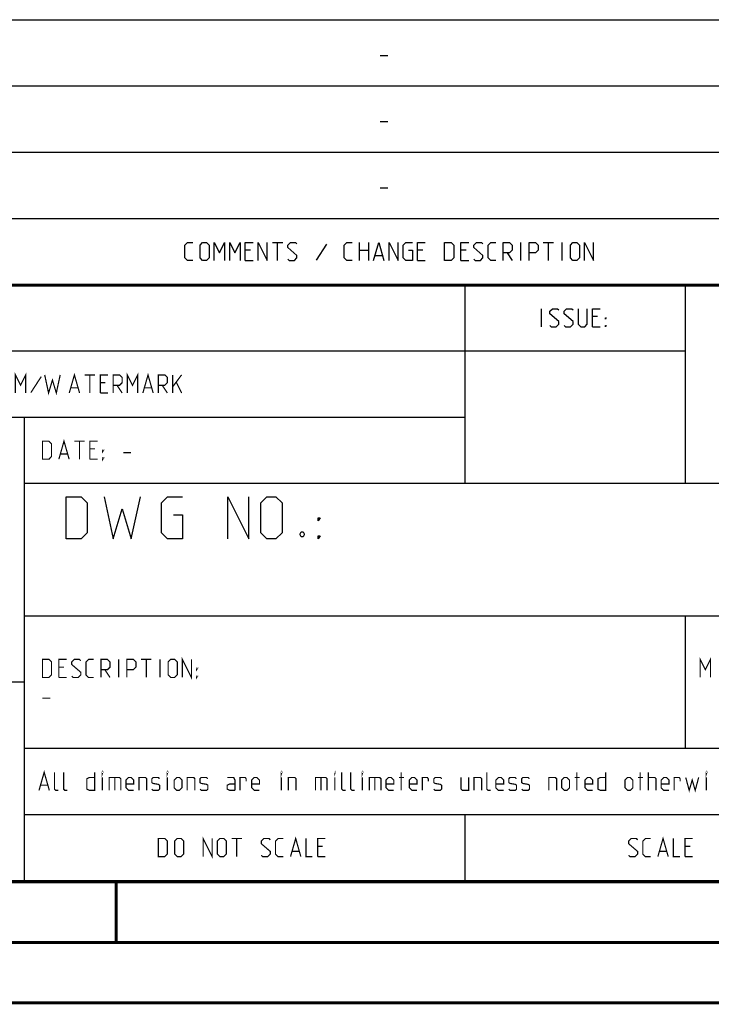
# Model space of a CAD drawing. Header units: millimetres. Extents: x 0 to 420, y 0 to 297.
# Tile 94 of 170: x 301 to 359, y 0 to 81. Entities that reach past the tile are written whole.
import ezdxf

# ---------------------------------------------------------------- set-up
doc = ezdxf.new("R2010")
doc.units = ezdxf.units.MM
doc.header["$LTSCALE"] = 23.1
doc.layers.get('0').update_dxf_attribs({"linetype": 'CONTINUOUS'})

msp = doc.modelspace()

# ---------------------------------------------------------------- linework, layer by layer
at = {"color": 2, "linetype": 'Continuous'}
for p, q in [((246.8497, 81.4948), (409.8097, 81.4948)), ((331.2168, 78.5355), (331.8597, 78.5355)), ((246.8497, 76.0048), (409.8097, 76.0048)), ((331.2168, 73.0455), (331.8597, 73.0455)), ((246.8497, 70.5148), (409.8097, 70.5148)), ((331.2168, 67.5555), (331.8597, 67.5555)), ((246.8497, 65.0248), (409.8097, 65.0248)), ((322.2882, 63.0298), (323.1454, 63.0298)), ((322.7168, 61.5298), (322.7168, 63.0298)), ((326.7882, 62.887), (325.9311, 61.5655)), ((329.5025, 61.5298), (329.5025, 63.0298)), ((330.2525, 63.0298), (330.2525, 61.5298)), ((342.8954, 61.5298), (342.8954, 63.0298)), ((344.7525, 63.0298), (345.6097, 63.0298)), ((345.1811, 61.5298), (345.1811, 63.0298)), ((346.3239, 61.5298), (346.3239, 63.0298)), ((320.4668, 62.387), (320.0382, 62.387)), ((329.5025, 62.387), (330.2525, 62.387)), ((334.7525, 62.387), (334.3239, 62.387)), ((338.3597, 62.387), (337.9311, 62.387)), ((341.7525, 62.1727), (342.1811, 61.5298)), ((320.0382, 61.5298), (320.6811, 61.5298)), ((330.824, 61.9584), (331.3954, 61.9584)), ((334.3239, 61.5298), (334.9668, 61.5298)), ((337.9311, 61.5298), (338.574, 61.5298)), ((246.8497, 59.5348), (409.8097, 59.5348)), ((338.2497, 59.5348), (338.2497, 43.0648)), ((356.5297, 59.5348), (356.5297, 43.0648)), ((344.6218, 56.0398), (344.6218, 57.5398)), ((349.2647, 56.897), (348.8361, 56.897)), ((348.8361, 56.0398), (349.4789, 56.0398)), ((246.8497, 54.0448), (356.5297, 54.0448)), ((283.4097, 48.5548), (338.2497, 48.5548)), ((301.6897, 48.5548), (301.6897, 10.1248)), ((301.6897, 43.0648), (409.8097, 43.0648)), ((301.6897, 32.0848), (409.8097, 32.0848)), ((356.5297, 32.0848), (356.5297, 21.1048)), ((283.4097, 26.5948), (301.6897, 26.5948)), ((301.6897, 21.1048), (409.8097, 21.1048)), ((301.6897, 15.6148), (409.8097, 15.6148)), ((338.2497, 15.6148), (338.2497, 10.1248)), ((246.8497, 10.1248), (409.8097, 10.1248))]:
    msp.add_line(p, q, dxfattribs=at)
at = {"color": 7, "linetype": 'Continuous'}
for p, q in [((246.8681, 59.5058), (409.628, 59.4942)), ((409.86, 10.0737), (25.007, 10.0134))]:
    msp.add_line(p, q, dxfattribs=at)
at = {"color": 2, "linetype": 'Continuous'}
for points in [[(315.6811, 61.5298), (315.2525, 61.5298), (315.0382, 61.7441), (315.0382, 62.8155), (315.2525, 63.0298), (315.6811, 63.0298)], [(316.2882, 61.7441), (316.2882, 62.8155), (316.5025, 63.0298), (316.8239, 63.0298), (317.0382, 62.8155), (317.0382, 61.7441), (316.8239, 61.5298), (316.5025, 61.5298), (316.2882, 61.7441)], [(317.4668, 61.5298), (317.4668, 63.0298), (317.8954, 62.1727), (318.324, 63.0298), (318.324, 61.5298)], [(318.7525, 61.5298), (318.7525, 63.0298), (319.1811, 62.1727), (319.6097, 63.0298), (319.6097, 61.5298)], [(320.0382, 61.5298), (320.0382, 63.0298), (320.6811, 63.0298)], [(321.1097, 61.5298), (321.1097, 63.0298), (321.8597, 61.5298), (321.8597, 63.0298)], [(323.574, 61.637), (323.6811, 61.5298), (324.1097, 61.5298), (324.324, 61.7441), (324.324, 61.9584), (323.574, 62.6013), (323.574, 62.8155), (323.7882, 63.0298), (324.2168, 63.0298), (324.324, 62.9227)], [(328.8954, 61.5298), (328.4668, 61.5298), (328.2525, 61.7441), (328.2525, 62.8155), (328.4668, 63.0298), (328.8954, 63.0298)], [(330.6811, 61.5298), (331.1097, 63.0298), (331.5382, 61.5298)], [(331.9668, 61.5298), (331.9668, 63.0298), (332.7168, 61.5298), (332.7168, 63.0298)], [(333.574, 62.387), (333.8954, 62.387), (333.8954, 61.5298), (333.3597, 61.5298), (333.1454, 61.7441), (333.1454, 62.8155), (333.3597, 63.0298), (333.8954, 63.0298)], [(334.3239, 61.5298), (334.3239, 63.0298), (334.9668, 63.0298)], [(336.5739, 61.5298), (336.5739, 63.0298), (337.1097, 63.0298), (337.324, 62.8155), (337.324, 61.7441), (337.1097, 61.5298), (336.5739, 61.5298)], [(337.9311, 61.5298), (337.9311, 63.0298), (338.574, 63.0298)], [(339.0025, 61.637), (339.1097, 61.5298), (339.5382, 61.5298), (339.7525, 61.7441), (339.7525, 61.9584), (339.0025, 62.6013), (339.0025, 62.8155), (339.2168, 63.0298), (339.6454, 63.0298), (339.7525, 62.9227)], [(340.824, 61.5298), (340.3954, 61.5298), (340.1811, 61.7441), (340.1811, 62.8155), (340.3954, 63.0298), (340.824, 63.0298)], [(341.4311, 61.5298), (341.4311, 63.0298), (341.9668, 63.0298), (342.1811, 62.8155), (342.1811, 62.387), (341.9668, 62.1727), (341.4311, 62.1727)], [(343.5739, 61.5298), (343.5739, 63.0298), (344.1097, 63.0298), (344.3239, 62.8155), (344.3239, 62.387), (344.1097, 62.1727), (343.5739, 62.1727)], [(347.0025, 61.7441), (347.0025, 62.8155), (347.2168, 63.0298), (347.5382, 63.0298), (347.7525, 62.8155), (347.7525, 61.7441), (347.5382, 61.5298), (347.2168, 61.5298), (347.0025, 61.7441)], [(348.1811, 61.5298), (348.1811, 63.0298), (348.9311, 61.5298), (348.9311, 63.0298)], [(345.3004, 56.147), (345.4075, 56.0398), (345.8361, 56.0398), (346.0504, 56.2541), (346.0504, 56.4684), (345.3004, 57.1113), (345.3004, 57.3255), (345.5147, 57.5398), (345.9432, 57.5398), (346.0504, 57.4327)], [(346.479, 56.147), (346.5861, 56.0398), (347.0147, 56.0398), (347.229, 56.2541), (347.229, 56.4684), (346.479, 57.1113), (346.479, 57.3255), (346.6932, 57.5398), (347.1218, 57.5398), (347.229, 57.4327)], [(347.6575, 57.5398), (347.6575, 56.2541), (347.8718, 56.0398), (348.1932, 56.0398), (348.4075, 56.2541), (348.4075, 57.5398)], [(348.8361, 56.0398), (348.8361, 57.5398), (349.4789, 57.5398)], [(349.9075, 56.6827), (349.9075, 56.7898), (349.9789, 56.7898), (349.9075, 56.6827)], [(349.9075, 56.0398), (349.9075, 56.147), (349.9789, 56.147), (349.9075, 56.0398)], [(305.1688, 38.4498), (305.1688, 41.9498), (306.4188, 41.9498), (306.9188, 41.4498), (306.9188, 38.9498), (306.4188, 38.4498), (305.1688, 38.4498)], [(308.3355, 41.9498), (309.0855, 38.4498), (309.8355, 40.9498), (310.5855, 38.4498), (311.3355, 41.9498)], [(314.0855, 40.4498), (314.8355, 40.4498), (314.8355, 38.4498), (313.5855, 38.4498), (313.0855, 38.9498), (313.0855, 41.4498), (313.5855, 41.9498), (314.8355, 41.9498)], [(318.5855, 38.4498), (318.5855, 41.9498), (320.3355, 38.4498), (320.3355, 41.9498)], [(321.3355, 38.9498), (321.3355, 41.4498), (321.8355, 41.9498), (322.5855, 41.9498), (323.0855, 41.4498), (323.0855, 38.9498), (322.5855, 38.4498), (321.8355, 38.4498), (321.3355, 38.9498)], [(326.0855, 39.9498), (326.0855, 40.1998), (326.2522, 40.1998), (326.0855, 39.9498)], [(324.8355, 39.0332), (324.9188, 38.8665), (324.9188, 38.7832), (324.8355, 38.6165), (324.6688, 38.6165), (324.5855, 38.7832), (324.5855, 38.8665), (324.6688, 39.0332), (324.8355, 39.0332)], [(326.0855, 38.4498), (326.0855, 38.6998), (326.2522, 38.6998), (326.0855, 38.4498)]]:
    msp.add_lwpolyline(points, dxfattribs=at)
at = {"color": 7, "linetype": 'Continuous', "const_width": 0.25}
for points in [[(246.8597, 59.511), (409.6521, 59.467)], [(409.8307, 10.048), (25, 10)], [(309.3227, 5.0044), (309.3227, 10.0044)], [(20, 5), (415, 5)], [(420, 0), (0, 0)]]:
    msp.add_lwpolyline(points, dxfattribs=at)
at = {"color": 2, "linetype": 'Continuous', "const_width": 0.1}
for points in [[(300.9722, 50.5498), (300.9722, 52.0498), (301.4007, 51.1927), (301.8293, 52.0498), (301.8293, 50.5498)], [(310.2579, 50.5498), (310.2579, 52.0498), (310.6864, 51.1927), (311.115, 52.0498), (311.115, 50.5498)], [(303.115, 51.907), (302.2579, 50.5855)], [(303.4007, 52.0498), (303.7222, 50.5498), (304.0436, 51.6213), (304.365, 50.5498), (304.6864, 52.0498)], [(305.4364, 50.5498), (305.865, 52.0498), (306.2936, 50.5498)], [(306.7222, 52.0498), (307.5793, 52.0498)], [(307.1507, 50.5498), (307.1507, 52.0498)], [(308.0079, 50.5498), (308.0079, 52.0498), (308.6507, 52.0498)], [(308.4364, 51.407), (308.0079, 51.407)], [(309.0793, 50.5498), (309.0793, 52.0498), (309.615, 52.0498), (309.8293, 51.8355), (309.8293, 51.407), (309.615, 51.1927), (309.0793, 51.1927)], [(311.5436, 50.5498), (311.9722, 52.0498), (312.4007, 50.5498)], [(312.8293, 50.5498), (312.8293, 52.0498), (313.365, 52.0498), (313.5793, 51.8355), (313.5793, 51.407), (313.365, 51.1927), (312.8293, 51.1927)], [(314.0079, 50.5498), (314.0079, 52.0498)], [(314.0079, 51.0498), (314.7579, 52.0498)], [(314.3293, 51.407), (314.7579, 50.5498)], [(305.5793, 50.9784), (306.1507, 50.9784)], [(309.4007, 51.1927), (309.8293, 50.5498)], [(311.6865, 50.9784), (312.2579, 50.9784)], [(313.1507, 51.1927), (313.5793, 50.5498)], [(308.0079, 50.5498), (308.6507, 50.5498)], [(303.2164, 45.0598), (303.2164, 46.5598), (303.7522, 46.5598), (303.9664, 46.3455), (303.9664, 45.2741), (303.7522, 45.0598), (303.2164, 45.0598)], [(304.5736, 45.0598), (305.0022, 46.5598), (305.4307, 45.0598)], [(305.8593, 46.5598), (306.7165, 46.5598)], [(306.2879, 45.0598), (306.2879, 46.5598)], [(307.145, 45.0598), (307.145, 46.5598), (307.7879, 46.5598)], [(307.5736, 45.917), (307.145, 45.917)], [(308.2165, 45.7027), (308.2165, 45.8098), (308.2879, 45.8098), (308.2165, 45.7027)], [(304.7165, 45.4884), (305.2879, 45.4884)], [(307.145, 45.0598), (307.7879, 45.0598)], [(308.2165, 45.0598), (308.2165, 45.167), (308.2879, 45.167), (308.2165, 45.0598)], [(309.9307, 45.5955), (310.5736, 45.5955)], [(314.8236, 26.9698), (314.8236, 28.4698), (315.5736, 26.9698), (315.5736, 28.4698)], [(357.7707, 26.9698), (357.7707, 28.4698), (358.1993, 27.6127), (358.6279, 28.4698), (358.6279, 26.9698)], [(303.2164, 26.9698), (303.2164, 28.4698), (303.7522, 28.4698), (303.9664, 28.2555), (303.9664, 27.1841), (303.7522, 26.9698), (303.2164, 26.9698)], [(304.5736, 26.9698), (304.5736, 28.4698), (305.2164, 28.4698)], [(305.0022, 27.827), (304.5736, 27.827)], [(305.645, 27.077), (305.7522, 26.9698), (306.1807, 26.9698), (306.395, 27.1841), (306.395, 27.3984), (305.645, 28.0413), (305.645, 28.2555), (305.8593, 28.4698), (306.2879, 28.4698), (306.395, 28.3627)], [(307.4665, 26.9698), (307.0379, 26.9698), (306.8236, 27.1841), (306.8236, 28.2555), (307.0379, 28.4698), (307.4665, 28.4698)], [(308.0736, 26.9698), (308.0736, 28.4698), (308.6093, 28.4698), (308.8236, 28.2555), (308.8236, 27.827), (308.6093, 27.6127), (308.0736, 27.6127)], [(309.5379, 26.9698), (309.5379, 28.4698)], [(310.2165, 26.9698), (310.2165, 28.4698), (310.7522, 28.4698), (310.9664, 28.2555), (310.9664, 27.827), (310.7522, 27.6127), (310.2165, 27.6127)], [(311.395, 28.4698), (312.2522, 28.4698)], [(311.8236, 26.9698), (311.8236, 28.4698)], [(312.9664, 26.9698), (312.9664, 28.4698)], [(313.645, 27.1841), (313.645, 28.2555), (313.8593, 28.4698), (314.1807, 28.4698), (314.395, 28.2555), (314.395, 27.1841), (314.1807, 26.9698), (313.8593, 26.9698), (313.645, 27.1841)], [(316.0022, 27.6127), (316.0022, 27.7198), (316.0736, 27.7198), (316.0022, 27.6127)], [(304.5736, 26.9698), (305.2164, 26.9698)], [(308.395, 27.6127), (308.8236, 26.9698)], [(316.0022, 26.9698), (316.0022, 27.077), (316.0736, 27.077), (316.0022, 26.9698)], [(303.2164, 25.2555), (303.8593, 25.2555)], [(302.9307, 17.6098), (303.3593, 19.1098), (303.7879, 17.6098)], [(304.5379, 17.6098), (304.3236, 17.6098), (304.2165, 17.717), (304.2165, 19.1098)], [(305.2879, 17.6098), (305.0736, 17.6098), (304.9665, 17.717), (304.9665, 19.1098)], [(307.5379, 19.1098), (307.5379, 17.6098), (307.1093, 17.6098), (306.895, 17.717), (306.895, 18.5741), (307.1093, 18.6813), (307.5379, 18.6813)], [(308.1807, 19.0027), (308.1807, 19.1098), (308.2165, 19.1098), (308.1807, 19.0027)], [(313.5736, 19.0027), (313.5736, 19.1098), (313.6093, 19.1098), (313.5736, 19.0027)], [(323.0379, 19.0027), (323.0379, 19.1098), (323.0736, 19.1098), (323.0379, 19.0027)], [(327.4664, 19.0027), (327.4664, 19.1098), (327.5022, 19.1098), (327.4664, 19.0027)], [(328.3593, 17.6098), (328.145, 17.6098), (328.0379, 17.717), (328.0379, 19.1098)], [(329.1093, 17.6098), (328.895, 17.6098), (328.7879, 17.717), (328.7879, 19.1098)], [(329.7522, 19.0027), (329.7522, 19.1098), (329.7879, 19.1098), (329.7522, 19.0027)], [(332.9665, 17.6098), (332.9665, 19.1098)], [(340.395, 17.6098), (340.1807, 17.6098), (340.0736, 17.717), (340.0736, 19.1098)], [(347.5379, 17.6098), (347.5379, 19.1098)], [(349.9307, 19.1098), (349.9307, 17.6098), (349.5022, 17.6098), (349.2879, 17.717), (349.2879, 18.5741), (349.5022, 18.6813), (349.9307, 18.6813)], [(352.7879, 17.6098), (352.7879, 19.1098)], [(353.4665, 17.6098), (353.4665, 19.1098)], [(358.2879, 19.0027), (358.2879, 19.1098), (358.3236, 19.1098), (358.2879, 19.0027)], [(303.0736, 18.0384), (303.645, 18.0384)], [(308.1807, 17.6098), (308.1807, 18.6813)], [(308.7522, 17.6098), (308.7522, 18.6813), (309.6093, 18.6813), (309.7164, 18.5741), (309.7164, 17.6098)], [(309.2164, 18.6813), (309.2164, 17.6098)], [(310.7879, 17.6098), (310.3593, 17.6098), (310.145, 17.8241), (310.145, 18.467), (310.3593, 18.6813), (310.5736, 18.6813), (310.7879, 18.467), (310.7879, 18.1455), (310.145, 18.1455)], [(311.2164, 17.6098), (311.2164, 18.6813), (311.7522, 18.6813), (311.8593, 18.5741), (311.8593, 17.6098)], [(312.2879, 17.717), (312.395, 17.6098), (312.8236, 17.6098), (312.9307, 17.717), (312.9307, 18.0384), (312.8236, 18.1098), (312.395, 18.1813), (312.2879, 18.2527), (312.2879, 18.5741), (312.395, 18.6813), (312.8236, 18.6813), (312.9307, 18.5741)], [(313.5736, 17.6098), (313.5736, 18.6813)], [(314.145, 17.8241), (314.145, 18.467), (314.3593, 18.6813), (314.5736, 18.6813), (314.7879, 18.467), (314.7879, 17.8241), (314.5736, 17.6098), (314.3593, 17.6098), (314.145, 17.8241)], [(315.2165, 17.6098), (315.2165, 18.6813), (315.7522, 18.6813), (315.8593, 18.5741), (315.8593, 17.6098)], [(316.2879, 17.717), (316.395, 17.6098), (316.8236, 17.6098), (316.9307, 17.717), (316.9307, 18.0384), (316.8236, 18.1098), (316.395, 18.1813), (316.2879, 18.2527), (316.2879, 18.5741), (316.395, 18.6813), (316.8236, 18.6813), (316.9307, 18.5741)], [(319.1807, 17.6098), (319.1807, 18.467), (319.0736, 18.6813), (318.5379, 18.6813)], [(319.1807, 17.6098), (318.7522, 17.6098), (318.5379, 17.717), (318.5379, 18.0384), (318.7522, 18.1455), (319.1807, 18.1455)], [(319.6093, 17.6098), (319.6093, 18.6813), (320.0379, 18.6813), (320.1093, 18.5741), (320.1093, 18.3598)], [(321.2165, 17.6098), (320.7879, 17.6098), (320.5736, 17.8241), (320.5736, 18.467), (320.7879, 18.6813), (321.0022, 18.6813), (321.2165, 18.467), (321.2165, 18.1455), (320.5736, 18.1455)], [(323.0379, 17.6098), (323.0379, 18.6813)], [(323.6093, 17.6098), (323.6093, 18.6813), (324.145, 18.6813), (324.2522, 18.5741), (324.2522, 17.6098)], [(325.8593, 17.6098), (325.8593, 18.6813), (326.7164, 18.6813), (326.8236, 18.5741), (326.8236, 17.6098)], [(326.3236, 18.6813), (326.3236, 17.6098)], [(327.4664, 17.6098), (327.4664, 18.6813)], [(329.7522, 17.6098), (329.7522, 18.6813)], [(330.3236, 17.6098), (330.3236, 18.6813), (331.1807, 18.6813), (331.2879, 18.5741), (331.2879, 17.6098)], [(330.7879, 18.6813), (330.7879, 17.6098)], [(332.3593, 17.6098), (331.9307, 17.6098), (331.7165, 17.8241), (331.7165, 18.467), (331.9307, 18.6813), (332.145, 18.6813), (332.3593, 18.467), (332.3593, 18.1455), (331.7165, 18.1455)], [(332.7879, 18.6813), (333.2164, 18.6813)], [(334.2879, 17.6098), (333.8593, 17.6098), (333.645, 17.8241), (333.645, 18.467), (333.8593, 18.6813), (334.0736, 18.6813), (334.2879, 18.467), (334.2879, 18.1455), (333.645, 18.1455)], [(334.7164, 17.6098), (334.7164, 18.6813), (335.145, 18.6813), (335.2164, 18.5741), (335.2164, 18.3598)], [(335.6807, 17.717), (335.7879, 17.6098), (336.2165, 17.6098), (336.3236, 17.717), (336.3236, 18.0384), (336.2165, 18.1098), (335.7879, 18.1813), (335.6807, 18.2527), (335.6807, 18.5741), (335.7879, 18.6813), (336.2165, 18.6813), (336.3236, 18.5741)], [(337.9307, 18.6813), (337.9307, 17.717), (338.0379, 17.6098), (338.5736, 17.6098), (338.5736, 18.6813)], [(339.0022, 17.6098), (339.0022, 18.6813), (339.5379, 18.6813), (339.645, 18.5741), (339.645, 17.6098)], [(341.4665, 17.6098), (341.0379, 17.6098), (340.8236, 17.8241), (340.8236, 18.467), (341.0379, 18.6813), (341.2522, 18.6813), (341.4665, 18.467), (341.4665, 18.1455), (340.8236, 18.1455)], [(341.895, 17.717), (342.0022, 17.6098), (342.4307, 17.6098), (342.5379, 17.717), (342.5379, 18.0384), (342.4307, 18.1098), (342.0022, 18.1813), (341.895, 18.2527), (341.895, 18.5741), (342.0022, 18.6813), (342.4307, 18.6813), (342.5379, 18.5741)], [(342.9665, 17.717), (343.0736, 17.6098), (343.5022, 17.6098), (343.6093, 17.717), (343.6093, 18.0384), (343.5022, 18.1098), (343.0736, 18.1813), (342.9665, 18.2527), (342.9665, 18.5741), (343.0736, 18.6813), (343.5022, 18.6813), (343.6093, 18.5741)], [(345.2164, 17.6098), (345.2164, 18.6813), (345.7522, 18.6813), (345.8593, 18.5741), (345.8593, 17.6098)], [(346.2879, 17.8241), (346.2879, 18.467), (346.5022, 18.6813), (346.7165, 18.6813), (346.9307, 18.467), (346.9307, 17.8241), (346.7165, 17.6098), (346.5022, 17.6098), (346.2879, 17.8241)], [(347.3593, 18.6813), (347.7879, 18.6813)], [(348.8593, 17.6098), (348.4307, 17.6098), (348.2165, 17.8241), (348.2165, 18.467), (348.4307, 18.6813), (348.645, 18.6813), (348.8593, 18.467), (348.8593, 18.1455), (348.2165, 18.1455)], [(351.5379, 17.8241), (351.5379, 18.467), (351.7522, 18.6813), (351.9665, 18.6813), (352.1807, 18.467), (352.1807, 17.8241), (351.9665, 17.6098), (351.7522, 17.6098), (351.5379, 17.8241)], [(352.6093, 18.6813), (353.0379, 18.6813)], [(353.4665, 18.6813), (354.0022, 18.6813), (354.1093, 18.5741), (354.1093, 17.6098)], [(355.1807, 17.6098), (354.7522, 17.6098), (354.5379, 17.8241), (354.5379, 18.467), (354.7522, 18.6813), (354.9664, 18.6813), (355.1807, 18.467), (355.1807, 18.1455), (354.5379, 18.1455)], [(355.6093, 17.6098), (355.6093, 18.6813), (356.0379, 18.6813), (356.1093, 18.5741), (356.1093, 18.3598)], [(356.5736, 18.6813), (356.8593, 17.6098), (357.1093, 18.467), (357.3593, 17.6098), (357.645, 18.6813)], [(358.2879, 17.6098), (358.2879, 18.6813)], [(312.8268, 12.1198), (312.8268, 13.6198), (313.3625, 13.6198), (313.5768, 13.4055), (313.5768, 12.3341), (313.3625, 12.1198), (312.8268, 12.1198)], [(314.1839, 12.3341), (314.1839, 13.4055), (314.3982, 13.6198), (314.7197, 13.6198), (314.9339, 13.4055), (314.9339, 12.3341), (314.7197, 12.1198), (314.3982, 12.1198), (314.1839, 12.3341)], [(316.5411, 12.1198), (316.5411, 13.6198), (317.2911, 12.1198), (317.2911, 13.6198)], [(317.7197, 12.3341), (317.7197, 13.4055), (317.934, 13.6198), (318.2554, 13.6198), (318.4697, 13.4055), (318.4697, 12.3341), (318.2554, 12.1198), (317.934, 12.1198), (317.7197, 12.3341)], [(318.8982, 13.6198), (319.7554, 13.6198)], [(319.3268, 12.1198), (319.3268, 13.6198)], [(321.3625, 12.227), (321.4697, 12.1198), (321.8982, 12.1198), (322.1125, 12.3341), (322.1125, 12.5484), (321.3625, 13.1913), (321.3625, 13.4055), (321.5768, 13.6198), (322.0054, 13.6198), (322.1125, 13.5127)], [(323.184, 12.1198), (322.7554, 12.1198), (322.5411, 12.3341), (322.5411, 13.4055), (322.7554, 13.6198), (323.184, 13.6198)], [(323.7911, 12.1198), (324.2197, 13.6198), (324.6482, 12.1198)], [(325.0768, 13.6198), (325.0768, 12.1198), (325.6125, 12.1198)], [(326.0411, 12.1198), (326.0411, 13.6198), (326.6839, 13.6198)], [(351.8332, 12.227), (351.9404, 12.1198), (352.369, 12.1198), (352.5832, 12.3341), (352.5832, 12.5484), (351.8332, 13.1913), (351.8332, 13.4055), (352.0475, 13.6198), (352.4761, 13.6198), (352.5832, 13.5127)], [(353.6547, 12.1198), (353.2261, 12.1198), (353.0118, 12.3341), (353.0118, 13.4055), (353.2261, 13.6198), (353.6547, 13.6198)], [(354.2618, 12.1198), (354.6904, 13.6198), (355.1189, 12.1198)], [(355.5475, 13.6198), (355.5475, 12.1198), (356.0832, 12.1198)], [(356.5118, 12.1198), (356.5118, 13.6198), (357.1547, 13.6198)], [(323.9339, 12.5484), (324.5054, 12.5484)], [(326.4697, 12.977), (326.0411, 12.977)], [(354.4047, 12.5484), (354.9761, 12.5484)], [(356.9404, 12.977), (356.5118, 12.977)], [(326.0411, 12.1198), (326.6839, 12.1198)], [(356.5118, 12.1198), (357.1547, 12.1198)]]:
    msp.add_lwpolyline(points, dxfattribs=at)

doc.saveas('drawing.dxf')
